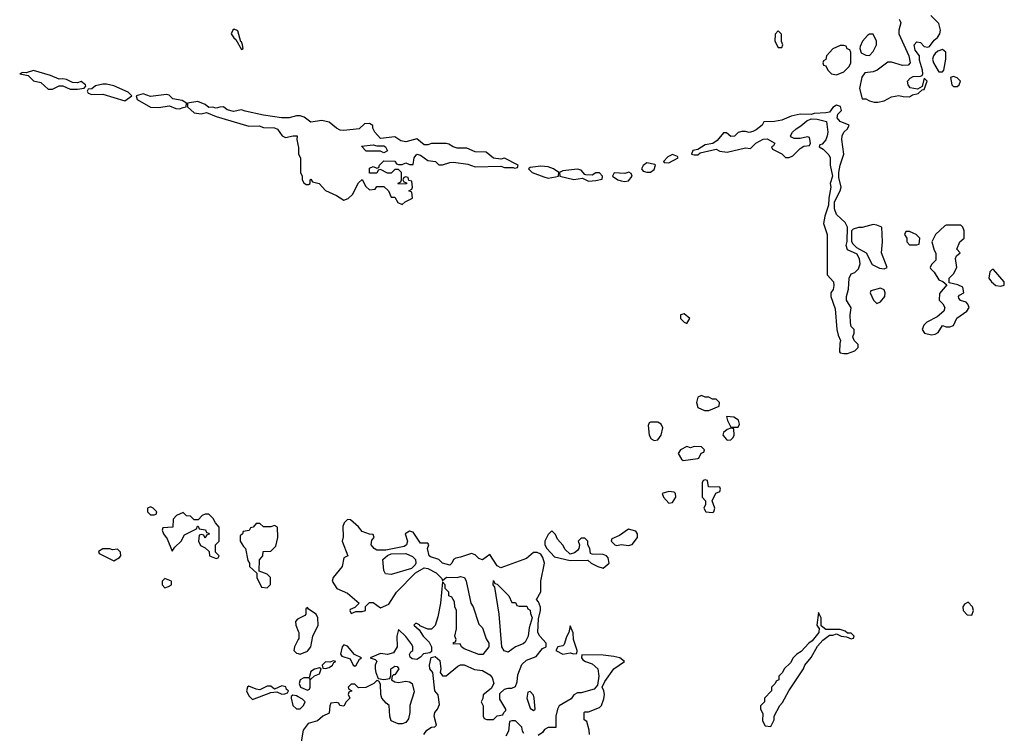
# Model space of a CAD drawing. Header units: inches. Extents: x 2701323 to 2964515, y 494916 to 722124.
# Tile 3 of 256: x 2738474 to 2743869, y 610937 to 614847. Entities that reach past the tile are written whole.
import ezdxf

# ---------------------------------------------------------------- set-up
doc = ezdxf.new("R2010")
doc.units = ezdxf.units.IN
doc.header["$MEASUREMENT"] = 0
doc.layers.add('C7631', color=7, linetype='Continuous')
doc.layers.add('C7641', color=7, linetype='Continuous')

msp = doc.modelspace()

# ---------------------------------------------------------------- linework, layer by layer
at = {"layer": 'C7631', "color": 2, "elevation": 2}
for points in [[(2739650, 614795.3), (2739642, 614790), (2739632, 614770), (2739647.1, 614747.1), (2739658.8, 614738.8), (2739690, 614684.7), (2739698, 614690), (2739695.3, 614710), (2739690, 614726), (2739686, 614726), (2739670, 614786)], [(2738550, 614569), (2738510, 614555.3), (2738490, 614558), (2738474, 614550), (2738521, 614541), (2738550, 614511.3), (2738590, 614502.8), (2738630, 614467.3), (2738654, 614466), (2738690, 614484.7), (2738710, 614484.7), (2738750, 614466.8), (2738790, 614467.3), (2738828, 614472), (2738836.4, 614483.6), (2738835.3, 614490), (2738810, 614508.7), (2738790, 614502), (2738763.1, 614503.1), (2738730, 614519), (2738710, 614524), (2738690, 614522), (2738642, 614542)], [(2738950, 614494), (2738930, 614494), (2738890, 614484), (2738870, 614468), (2738850, 614466), (2738843.6, 614456.4), (2738850, 614444.7), (2738870, 614438), (2738930, 614438.8), (2739050, 614402.8), (2739088, 614430), (2739068, 614450), (2738990, 614484)], [(2739150, 614441.2), (2739112, 614430), (2739118, 614410), (2739190, 614367.3), (2739234.2, 614365.8), (2739295.3, 614375.3), (2739330, 614361), (2739350, 614358.8), (2739370, 614366), (2739386, 614370), (2739388, 614390), (2739364.7, 614404.7), (2739313.6, 614413.6), (2739292.7, 614432.7), (2739278, 614438), (2739190, 614426.6)], [(2739190, 612178), (2739174, 612170), (2739174, 612150), (2739190, 612134), (2739210, 612134), (2739222, 612138), (2739226, 612150), (2739206, 612170)], [(2739370, 612146), (2739334, 612130), (2739314, 612110), (2739312.7, 612067.3), (2739258, 612062), (2739254, 612050), (2739262, 612030), (2739282.8, 612002.8), (2739310, 611934), (2739323.1, 611956.9), (2739358, 611990), (2739376.4, 612023.6), (2739442, 612058), (2739447.3, 612072.7), (2739452.7, 612072.7), (2739458, 612058), (2739491.6, 612051.6), (2739498, 612038), (2739510, 612034), (2739512.7, 612027.3), (2739498, 612022), (2739490, 612006), (2739482, 612022), (2739470, 612026), (2739458, 612022), (2739454, 611990), (2739465.4, 611965.4), (2739490, 611954), (2739512.7, 611932.7), (2739514, 611910), (2739550, 611894), (2739562, 611898), (2739566, 611910), (2739546, 611930), (2739546, 611970), (2739566, 611990), (2739567.3, 612067.3), (2739546, 612090), (2739534.6, 612114.6), (2739510, 612138), (2739490, 612138), (2739474, 612130), (2739452.7, 612107.3), (2739430, 612106), (2739410, 612126), (2739388.4, 612128.4)], [(2739790, 612086), (2739770, 612086), (2739752.7, 612067.3), (2739738, 612062), (2739731.6, 612048.4), (2739698, 612042), (2739694, 612030), (2739682, 612018), (2739682, 611990), (2739699.6, 611959.6), (2739712, 611950), (2739723.6, 611883.6), (2739734, 611870), (2739734, 611850), (2739774, 611814), (2739774, 611790), (2739798, 611738), (2739830, 611734), (2739847.3, 611752.7), (2739848, 611790), (2739830, 611808), (2739786, 611826), (2739787.3, 611887.3), (2739806, 611910), (2739807.3, 611932.7), (2739850, 611934), (2739878, 611962), (2739888, 612010), (2739887.3, 612067.3), (2739870, 612075.3), (2739850, 612068), (2739810, 612068)], [(2738930, 611948), (2738906.4, 611933.6), (2738910, 611922), (2738990, 611882), (2739020.4, 611899.6), (2739028, 611910), (2739026, 611930), (2739010, 611946), (2738982, 611942), (2738967.3, 611947.3)], [(2739270, 611786), (2739254, 611770), (2739254, 611750), (2739270, 611734), (2739290, 611742), (2739306, 611750), (2739306, 611770)], [(2739910, 611197.2), (2739870, 611178), (2739850, 611195.3), (2739830, 611195.3), (2739790, 611175.3), (2739770, 611178), (2739730, 611195.3), (2739722, 611190), (2739716, 611170), (2739730, 611142), (2739750, 611122), (2739850, 611161), (2739883.6, 611163.6), (2739910, 611152), (2739927.3, 611152.7), (2739942, 611158), (2739946, 611170), (2739936.4, 611176.4), (2739932.1, 611192.1)]]:
    msp.add_lwpolyline(points, close=True, dxfattribs=at)
for points in [[(2740000, 614321.2), (2739990, 614321.2), (2739950, 614309.3), (2739909.3, 614309.3), (2739810, 614324), (2739710, 614345.2), (2739690, 614354), (2739644.7, 614344.7), (2739610, 614354), (2739590, 614369), (2739570, 614368.7), (2739550, 614362), (2739530, 614368.7), (2739510, 614366), (2739490, 614382), (2739450, 614399), (2739394, 614390), (2739394, 614370), (2739430, 614336), (2739468.9, 614331.1), (2739498, 614338), (2739550, 614316), (2739730, 614264), (2739786.4, 614266.4), (2739810, 614256), (2739870, 614254.8), (2739886.4, 614246.4), (2739912, 614210), (2739930, 614201), (2739971.6, 614211.6), (2739994, 614210), (2739992, 614190), (2740000, 614154.4)], [(2740000, 611564.7), (2739996.9, 611563.1), (2739984.7, 611550), (2739986.8, 611530), (2740000, 611497)], [(2740000, 611450), (2739978.8, 611410), (2739976, 611390), (2739990, 611376), (2740000, 611373.4)], [(2740000, 611136.7), (2739990, 611142), (2739970, 611146), (2739962, 611138), (2739962, 611130), (2739971.3, 611090), (2739990, 611071.3), (2740000, 611071.3)]]:
    msp.add_lwpolyline(points, dxfattribs=at)
at = {"layer": 'C7641', "color": 2, "elevation": 2}
for points in [[(2743292, 614850), (2743298.8, 614838.8), (2743301, 614830), (2743290.8, 614790), (2743290.8, 614770), (2743344.7, 614650), (2743352, 614610), (2743342, 614598), (2743310, 614595.3), (2743250, 614615.3), (2743230, 614615.3), (2743172, 614570), (2743150, 614561.2), (2743104, 614556), (2743087.3, 614532.7), (2743074.8, 614470), (2743090, 614414), (2743110, 614414), (2743130, 614402), (2743156, 614396), (2743175.3, 614395.3), (2743210, 614402.8), (2743250, 614424), (2743290, 614432), (2743314.6, 614425.4), (2743350, 614424.7), (2743365.2, 614434.8), (2743396.5, 614443.5), (2743418, 614462), (2743430, 614464.7), (2743446, 614510), (2743430, 614526), (2743418, 614482), (2743392.7, 614467.3), (2743353.6, 614473.6), (2743342, 614490), (2743339, 614510), (2743352.7, 614527.3), (2743370, 614536), (2743410, 614538), (2743419, 614541), (2743422, 614550), (2743421.2, 614570), (2743404.7, 614624.7), (2743404, 614650), (2743380.9, 614680.9), (2743374, 614710), (2743390, 614726), (2743410, 614722.8), (2743430, 614701), (2743450, 614696), (2743459.3, 614700.7), (2743484.8, 614735.2), (2743502, 614750), (2743515.3, 614770), (2743519, 614790), (2743510, 614826), (2743466, 614870)], [(2740000, 614154.4), (2740001, 614150), (2740002, 614110), (2740012, 614090), (2740012, 614010), (2740022, 613990), (2740022, 613970), (2740030, 613954), (2740043.6, 613943.6), (2740056.4, 613943.6), (2740066, 613950), (2740066, 613970), (2740070, 613974), (2740078, 613958), (2740114, 613950), (2740150, 613912), (2740210, 613884.7), (2740250, 613858), (2740273.2, 613866.8), (2740298, 613890), (2740330, 613954), (2740350, 613972), (2740370, 613934), (2740390, 613914), (2740422, 613918), (2740430, 613934), (2740470, 613934), (2740494, 613910), (2740510, 613874), (2740530, 613874), (2740545.4, 613845.4), (2740570, 613834), (2740586, 613850), (2740626, 613870), (2740622, 613902), (2740606, 613910), (2740622, 613918), (2740626, 613930), (2740622, 613962), (2740606, 613966), (2740602, 613982), (2740590, 613986), (2740578, 613982), (2740574, 613970), (2740578, 613958), (2740594, 613954), (2740592.7, 613947.3), (2740550, 613946), (2740548, 613952), (2740562, 613958), (2740566, 613970), (2740566, 614010), (2740550, 614026), (2740530, 614026), (2740510, 614006), (2740490, 614006), (2740450, 614026), (2740438, 614022), (2740430, 614006), (2740390, 614006), (2740390, 614034), (2740410, 614042), (2740430, 614034), (2740442, 614038), (2740446, 614050), (2740470, 614074), (2740530, 614072), (2740538, 614058), (2740550, 614054), (2740570, 614054), (2740590, 614062), (2740610, 614054), (2740630, 614054), (2740635.3, 614090), (2740650, 614111), (2740670, 614104.7), (2740710, 614076), (2740752, 614070), (2740770, 614052), (2740790, 614052), (2740830, 614064.7), (2740850, 614066), (2740930, 614056), (2740970, 614041), (2741110, 614044.7), (2741130, 614038), (2741178, 614038), (2741186, 614034), (2741202, 614038), (2741206, 614050), (2741130, 614088.7), (2741110, 614082), (2741070, 614088), (2741030, 614122), (2740970, 614124), (2740923.1, 614143.1), (2740870, 614142.7), (2740848.7, 614150), (2740826, 614166), (2740810, 614169.3), (2740730.6, 614169.4), (2740710, 614160.9), (2740690, 614161.2), (2740650, 614194), (2740590, 614177.6), (2740563, 614183), (2740530, 614206), (2740450, 614195.3), (2740419.3, 614230), (2740408, 614252), (2740408, 614268), (2740390, 614278), (2740363.6, 614276.4), (2740334, 614250), (2740250, 614239.5), (2740230, 614242), (2740210, 614252), (2740170, 614285.2), (2740130, 614294), (2740070, 614286), (2740032.7, 614312.7), (2740010, 614321.2), (2740000, 614321.2)], [(2740689, 610930), (2740705.6, 610954.4), (2740730, 610971.3), (2740748, 610972), (2740758, 610982), (2740744, 611030), (2740749, 611050), (2740764, 611070), (2740774.6, 611094.6), (2740767.3, 611147.3), (2740748, 611170), (2740738, 611270), (2740722, 611290), (2740719, 611310), (2740728.4, 611351.6), (2740750, 611358), (2740775.9, 611335.9), (2740781, 611290), (2740778, 611270), (2740790, 611252), (2740810, 611252), (2740874.6, 611305.4), (2740890, 611312), (2740910, 611312), (2740966.4, 611286.4), (2741010, 611281), (2741050, 611258), (2741062, 611242), (2741071.3, 611210), (2741058, 611182), (2741012.7, 611147.3), (2741011.6, 611128.4), (2741002, 611110), (2741012.7, 611087.3), (2741014, 611030), (2741018, 611018), (2741032.7, 611012.7), (2741070, 611012), (2741090, 611032), (2741122, 611038), (2741126, 611050), (2741138, 611062), (2741138, 611070), (2741104, 611124), (2741104.7, 611155.3), (2741130, 611178), (2741150, 611184.7), (2741170, 611184.7), (2741190, 611194), (2741200.4, 611219.6), (2741203.1, 611256.9), (2741226, 611314), (2741250, 611338), (2741303.1, 611356.9), (2741339.3, 611400.7), (2741358, 611410), (2741358, 611430), (2741324, 611470), (2741313.2, 611490), (2741316.4, 611563.6), (2741328, 611610), (2741327.3, 611627.3), (2741316.4, 611656.4), (2741306, 611670), (2741328.4, 611711.6), (2741328.7, 611770), (2741349.2, 611870), (2741340.2, 611900.2), (2741330, 611918), (2741310, 611928), (2741290, 611928), (2741250, 611894), (2741110, 611844), (2741090, 611855.3), (2741050, 611917.2), (2741010, 611888), (2740990, 611894), (2740970, 611914), (2740950, 611922), (2740890, 611901.2), (2740862.8, 611897.2), (2740851, 611889), (2740842, 611870), (2740830, 611858), (2740790, 611868.7), (2740770, 611888.7), (2740724, 611904), (2740718, 611910), (2740708, 611950), (2740715.3, 611970), (2740710, 611978), (2740670, 611978), (2740630, 612039), (2740610, 612044), (2740586, 612030), (2740599.1, 611990), (2740594, 611970), (2740579.9, 611960.1), (2740479.8, 611940.2), (2740430, 611941.2), (2740415.3, 611950), (2740399, 611970), (2740404, 611996), (2740415.3, 612010), (2740410, 612026), (2740390, 612028), (2740350, 612042), (2740330, 612068), (2740287.3, 612107.3), (2740270, 612108), (2740252, 612090), (2740244.7, 612070), (2740246.4, 612013.6), (2740241, 611990), (2740271.1, 611908.9), (2740250, 611898), (2740241, 611850), (2740190.8, 611790), (2740186, 611770), (2740211.3, 611730), (2740270, 611704.7), (2740334, 611650), (2740310, 611626), (2740285.4, 611614.6), (2740282, 611610), (2740290, 611594), (2740316.4, 611603.6), (2740350, 611604), (2740368, 611610), (2740368, 611632), (2740390, 611654), (2740410, 611654), (2740450, 611624.7), (2740496, 611644), (2740539, 611710), (2740643.2, 611816.8), (2740690, 611842.8), (2740710, 611840.7), (2740756.1, 611816.1), (2740786, 611786), (2740790, 611774), (2740811.6, 611791.6), (2740870, 611791.3), (2740890, 611796), (2740910.4, 611790.4), (2740920.7, 611770), (2740946, 611650), (2740958, 611630), (2740990, 611534), (2741010, 611514), (2741030, 611454), (2741044.7, 611430), (2741044.7, 611410), (2741011.1, 611368.9), (2740990, 611368), (2740910, 611399), (2740895.3, 611410), (2740887.3, 611427.3), (2740850, 611426), (2740850, 611434), (2740862, 611438), (2740866, 611450), (2740858, 611470), (2740868, 611510), (2740868, 611610), (2740858, 611630), (2740856.4, 611656.4), (2740842, 611682), (2740826, 611690), (2740826, 611710), (2740806, 611730), (2740806, 611750), (2740790, 611766), (2740778.8, 611650), (2740764.5, 611575.5), (2740750, 611528), (2740730, 611508), (2740710, 611508), (2740666, 611526), (2740666, 611530), (2740650, 611538), (2740642, 611538), (2740634, 611530), (2740663.6, 611503.6), (2740684.7, 611470), (2740716.8, 611436.8), (2740730.7, 611410.7), (2740730, 611386), (2740722, 611378), (2740687.3, 611372.7), (2740670, 611354), (2740650, 611342), (2740624.7, 611344.7), (2740614, 611354), (2740609.2, 611369.2), (2740617.2, 611382.8), (2740628, 611390), (2740628.7, 611410), (2740623.1, 611423.1), (2740590, 611468), (2740550, 611506), (2740541, 611470), (2740542, 611410), (2740522, 611378), (2740490, 611369), (2740450, 611374), (2740394, 611350), (2740422, 611342), (2740431.6, 611331.6), (2740422, 611310), (2740422, 611290), (2740424.7, 611270), (2740438, 611238), (2740470, 611232), (2740502, 611238), (2740507.3, 611252.7), (2740508, 611290), (2740530, 611304.7), (2740542, 611302), (2740552, 611290), (2740530, 611258), (2740522, 611258), (2740514, 611250), (2740512, 611230), (2740530, 611218), (2740550, 611216), (2740590, 611222.8), (2740610, 611218.8), (2740624.7, 611210), (2740635.3, 611164.7), (2740611.3, 611090), (2740610.8, 611050), (2740603.5, 611016.5), (2740590, 610995.3), (2740570, 610988), (2740548, 610988), (2740510, 611006), (2740502, 611030), (2740498, 611090), (2740482, 611102), (2740459, 611130), (2740453.2, 611150), (2740450, 611206), (2740442, 611222), (2740430, 611226), (2740414, 611210), (2740370, 611188), (2740330, 611186), (2740310, 611206), (2740290, 611206), (2740274, 611190), (2740278, 611178), (2740294, 611170), (2740278, 611162), (2740274, 611150), (2740282, 611130), (2740262, 611110), (2740250, 611086), (2740228.7, 611088.7), (2740222, 611102), (2740210, 611106), (2740178, 611102), (2740172.7, 611087.3), (2740170, 611048), (2740134, 611030), (2740106, 611006), (2740054, 610990), (2740026.4, 610953.6), (2740016, 610890)], [(2740000, 611373.4), (2740010, 611370.8), (2740050, 611386.8), (2740069, 611410), (2740080.9, 611470), (2740109, 611530), (2740108, 611570), (2740098, 611590), (2740056.4, 611616.4), (2740050, 611626), (2740042, 611618), (2740042, 611590), (2740036.9, 611583.1), (2740000, 611564.7)], [(2740000, 611497), (2740002.8, 611490), (2740003.5, 611456.5), (2740000, 611450)], [(2741595.3, 610930), (2741594.6, 610954.6), (2741582, 611002), (2741566, 611010), (2741566, 611050), (2741570, 611054), (2741590, 611054), (2741650, 611078), (2741662, 611090), (2741674.6, 611125.4), (2741678, 611150), (2741675.3, 611170), (2741666, 611190), (2741680.2, 611219.8), (2741729.3, 611290.7), (2741788, 611330), (2741762, 611350), (2741730, 611358.4), (2741670, 611365.2), (2741554, 611366), (2741552, 611350), (2741559.6, 611339.6), (2741574, 611330), (2741610, 611318), (2741641, 611290), (2741646.8, 611250), (2741639.6, 611200.4), (2741622, 611178), (2741550, 611158), (2741530, 611158), (2741510, 611148), (2741494.8, 611125.2), (2741430, 611088), (2741421, 611070), (2741412, 611030), (2741411.3, 610968.7), (2741370, 610968), (2741350, 610958), (2741338, 610942), (2741315.3, 610924.7)], [(2740000, 611071.3), (2740010, 611071.3), (2740028.7, 611090), (2740038, 611110), (2740024, 611124), (2740000, 611136.7)], [(2741236.4, 610936.4), (2741228.4, 610948.4), (2741226, 610970), (2741190, 611006), (2741170, 611006), (2741158, 611002), (2741151.6, 610948.4), (2741138, 610922)]]:
    msp.add_lwpolyline(points, dxfattribs=at)
for points in [[(2742630, 614786), (2742612.7, 614767.3), (2742612, 614730), (2742630, 614694), (2742650, 614694), (2742655.3, 614710), (2742648, 614728), (2742647.3, 614767.3)], [(2743150, 614768), (2743130, 614768), (2743119.6, 614760.4), (2743091.1, 614728.9), (2743079.6, 614700.4), (2743078, 614690), (2743084.7, 614664.7), (2743110, 614652), (2743130, 614651.3), (2743150, 614672), (2743169, 614710), (2743168.7, 614730)], [(2742990, 614706), (2742970, 614706), (2742930, 614688), (2742894, 614650), (2742891.6, 614628.4), (2742878, 614622), (2742874, 614610), (2742878, 614598), (2742890, 614594), (2742902, 614570), (2742922, 614550), (2742950, 614544.7), (2742990, 614562), (2743018, 614590), (2743028, 614610), (2743027.3, 614667.3), (2743022, 614682), (2743008, 614688), (2743002, 614702)], [(2743530, 614684), (2743504.9, 614675.1), (2743490, 614662), (2743481, 614650), (2743476, 614630), (2743481, 614610), (2743506.4, 614566.4), (2743510, 614562), (2743530, 614562), (2743538, 614570), (2743548.7, 614630), (2743548.7, 614670)], [(2743590, 614535.3), (2743574, 614530), (2743581, 614490), (2743590, 614481), (2743610, 614481), (2743622, 614490), (2743628.7, 614510), (2743610, 614528.7)], [(2742950, 614379), (2742930, 614365.2), (2742910, 614341.2), (2742890, 614336), (2742826.8, 614333.2), (2742810, 614328), (2742750, 614329.2), (2742701.4, 614318.6), (2742650, 614297.2), (2742609.2, 614289.2), (2742552, 614288), (2742542, 614270), (2742510, 614244), (2742490, 614234), (2742470, 614229.2), (2742450, 614235.3), (2742430, 614235.3), (2742411, 614229), (2742390, 614208.7), (2742370, 614208), (2742347.3, 614227.3), (2742330, 614228), (2742294.8, 614185.2), (2742271.3, 614168.7), (2742230, 614162), (2742190, 614135.3), (2742162, 614130), (2742154, 614110), (2742170, 614106), (2742190, 614106), (2742203.1, 614116.9), (2742290, 614138), (2742310, 614126), (2742350, 614121), (2742450, 614144.7), (2742478, 614142), (2742508, 614170), (2742546.6, 614193.4), (2742570, 614194.8), (2742611.3, 614170), (2742603.6, 614156.4), (2742594, 614150), (2742598, 614138), (2742650, 614112), (2742670, 614092), (2742690, 614092), (2742710, 614102), (2742750, 614142), (2742770, 614154), (2742802, 614158), (2742806, 614170), (2742802, 614202), (2742790, 614206), (2742750, 614195.3), (2742716.4, 614196.4), (2742703.1, 614203.1), (2742698, 614210), (2742709, 614230), (2742729, 614250), (2742754.5, 614265.5), (2742786.3, 614293.7), (2742810, 614304), (2742842.8, 614302.8), (2742894, 614290), (2742901, 614230), (2742898.8, 614210), (2742890, 614188), (2742870, 614166), (2742858, 614162), (2742854, 614150), (2742876.9, 614136.9), (2742907.5, 614107.5), (2742914, 614090), (2742914.8, 614050), (2742927.3, 613990), (2742914.8, 613950), (2742918.8, 613930), (2742907.3, 613870), (2742904.9, 613830), (2742884.9, 613770), (2742878.8, 613730), (2742897.3, 613670), (2742897.3, 613450), (2742933.4, 613410), (2742935.5, 613390), (2742930.4, 613369.6), (2742918.8, 613350), (2742918.8, 613330), (2742942.5, 613262.5), (2742950.7, 613150), (2742958, 613118), (2742972, 613090), (2742966.8, 613073.2), (2742966.4, 613026.4), (2742970, 613022), (2742990, 613018.8), (2743010, 613018.8), (2743030, 613026), (2743050, 613032), (2743068, 613050), (2743067.3, 613067.3), (2743046, 613090), (2743038, 613110), (2743046, 613130), (2743046, 613150), (2743030, 613166), (2743025.6, 613185.6), (2743024, 613230), (2743028.9, 613268.9), (2743004, 613310), (2743004, 613330), (2743015.3, 613370), (2743018, 613430), (2743030, 613454), (2743050, 613462), (2743070, 613482), (2743079, 613510), (2743074.6, 613534.6), (2743062, 613562), (2743010, 613586), (2743002, 613610), (2743008.4, 613631.6), (2743008.7, 613710), (2742996.5, 613736.5), (2742950, 613779), (2742938, 613810), (2742939, 613850), (2742969, 613910), (2742974, 613930), (2742962, 613982), (2742961.2, 614010), (2742969.2, 614050), (2742989.2, 614110), (2742979.3, 614190), (2742981.2, 614210), (2742989.5, 614230.5), (2743008.7, 614250), (2743018, 614270), (2742968.7, 614290), (2742953.2, 614310), (2742957.2, 614330), (2742976, 614350), (2742971.5, 614371.5)], [(2740430, 614156), (2740470, 614156), (2740478, 614150), (2740490, 614128), (2740470, 614118), (2740450, 614126), (2740372.7, 614127.3), (2740346, 614154), (2740410, 614161)], [(2742050, 614108.7), (2742024.5, 614095.5), (2742002, 614070), (2742005.4, 614065.4), (2742030, 614062.8), (2742082, 614090), (2742078, 614098)], [(2741330, 614045.2), (2741270, 614038), (2741262, 614030), (2741282, 614010), (2741345.8, 613985.8), (2741370, 613978.8), (2741410, 613986), (2741426, 613990), (2741428, 614010), (2741398, 614030), (2741370, 614041.2)], [(2741530, 614029), (2741450, 614019), (2741432, 614010), (2741434, 613990), (2741510, 613971), (2741558, 613978), (2741590, 613962.8), (2741630, 613966.8), (2741666, 613974), (2741668, 613990), (2741650, 614008), (2741630, 614008), (2741610, 613995.3), (2741576.4, 613996.4), (2741570, 613998), (2741550, 614022)], [(2741910, 614062), (2741890, 614048), (2741881, 614030), (2741890, 614018), (2741910, 614011), (2741930, 614011.3), (2741950, 614026), (2741958, 614050), (2741954.6, 614054.6)], [(2741812, 614012), (2741790, 614005.2), (2741732, 614008), (2741722, 613990), (2741752, 613970), (2741770, 613964), (2741790, 613960.7), (2741810, 613964), (2741829, 613990), (2741824, 614004)], [(2743150, 613724), (2743090.7, 613709.3), (2743070, 613709), (2743041, 613699), (2743032, 613690), (2743031.1, 613668.9), (2743031.3, 613631.3), (2743039.6, 613619.6), (2743058, 613598), (2743112, 613570), (2743145.4, 613505.4), (2743185.4, 613485.4), (2743210, 613482), (2743226, 613490), (2743195.3, 613570), (2743202, 613630), (2743198, 613710), (2743170, 613722)], [(2743630, 613722), (2743550, 613722), (2743542, 613718), (2743491, 613670), (2743471.3, 613630), (2743483.6, 613583.6), (2743492.7, 613567.3), (2743494, 613530), (2743470, 613506), (2743462, 613490), (2743463.6, 613483.6), (2743483.6, 613463.6), (2743510, 613422), (2743532.7, 613412.7), (2743554, 613394), (2743512.7, 613347.3), (2743512, 613310), (2743532, 613290), (2743542, 613270), (2743538, 613250), (2743501, 613219), (2743444.7, 613190), (2743427.3, 613172.7), (2743418.8, 613150), (2743432, 613130), (2743470, 613120.5), (2743490, 613124), (2743506, 613134), (2743530, 613172), (2743550, 613164.7), (2743570, 613164.7), (2743590, 613172), (2743609, 613211), (2743664, 613250), (2743675.3, 613270), (2743668.9, 613288.9), (2743659, 613299), (2743628.4, 613308.4), (2743620.4, 613320.4), (2743618, 613330), (2743623.1, 613336.9), (2743646, 613350), (2743642, 613382), (2743614.6, 613394.6), (2743566, 613406), (2743566, 613430), (2743590, 613454), (2743608.7, 613490), (2743602, 613538), (2743607.3, 613552.7), (2743626, 613570), (2743608, 613590), (2743625.2, 613630), (2743648.7, 613650), (2743649, 613690), (2743642, 613710)], [(2743350, 613686), (2743330, 613686), (2743322, 613670), (2743334, 613650), (2743334, 613630), (2743350, 613614), (2743390, 613614), (2743402, 613618), (2743406, 613650), (2743386, 613670), (2743370, 613678)], [(2743810, 613478), (2743802, 613478), (2743790, 613466), (2743784.7, 613430), (2743798, 613410), (2743822, 613390), (2743850, 613386.8), (2743868, 613392), (2743868.7, 613410)], [(2743190, 613375.3), (2743138, 613362), (2743134, 613350), (2743152, 613310), (2743170, 613292), (2743190, 613302), (2743214, 613330), (2743215.3, 613350), (2743210, 613366)], [(2742115.3, 613235.3), (2742094, 613230), (2742094, 613210), (2742114, 613190), (2742130, 613182), (2742146, 613210)], [(2742210, 612788), (2742190, 612778), (2742182, 612750), (2742190, 612722), (2742225.4, 612705.4), (2742250, 612706), (2742306, 612730), (2742308, 612750), (2742290, 612768), (2742270, 612768.7), (2742250, 612779), (2742230, 612779)], [(2742346.4, 612673.6), (2742351.3, 612650), (2742370, 612614), (2742410, 612614), (2742418, 612630), (2742412.9, 612652.9), (2742386, 612670)], [(2741970, 612642), (2741930, 612642), (2741922.8, 612637.2), (2741916.9, 612623.1), (2741922, 612570), (2741934, 612550), (2741950, 612542), (2741970, 612544.7), (2741988.7, 612570), (2741998, 612610), (2741988, 612630)], [(2742370, 612608), (2742350, 612601.2), (2742330, 612586), (2742327.3, 612570), (2742346.2, 612546.2), (2742350, 612542.8), (2742370, 612544.7), (2742383.1, 612556.9), (2742388.7, 612570), (2742386, 612606)], [(2742170, 612508), (2742150, 612502), (2742130, 612508), (2742094, 612490), (2742082, 612470), (2742099.6, 612439.6), (2742110, 612432), (2742190, 612442), (2742195.3, 612444.7), (2742207.3, 612472.7), (2742222, 612478), (2742226, 612490), (2742210, 612506)], [(2742230, 612326), (2742218, 612322), (2742214, 612310), (2742214, 612230), (2742232, 612210), (2742232, 612190), (2742222, 612170), (2742234, 612150), (2742270, 612146), (2742278, 612150), (2742282, 612170), (2742268, 612210), (2742287.3, 612252.7), (2742310, 612262), (2742314.6, 612274.6), (2742310, 612286), (2742247.3, 612287.3), (2742242, 612322)], [(2742030, 612262), (2741994, 612250), (2742002, 612230), (2742030, 612198), (2742050, 612202), (2742068.7, 612230), (2742068, 612250), (2742059, 612259)], [(2741390, 612046), (2741370, 612026), (2741352, 611990), (2741352, 611970), (2741362, 611950), (2741403.8, 611903.8), (2741490, 611884), (2741586, 611886), (2741604.7, 611870), (2741641, 611850), (2741670, 611842), (2741704, 611870), (2741698, 611898), (2741689.3, 611909.3), (2741670, 611917.2), (2741610, 611918), (2741602, 611922), (2741598, 611950), (2741586, 611970), (2741586, 611990), (2741570, 612006), (2741550, 612006), (2741534, 611990), (2741542, 611970), (2741538, 611950), (2741530, 611938), (2741514.4, 611925.6), (2741490, 611919), (2741463.2, 611943.2), (2741450, 611968), (2741420.2, 612000.2), (2741410, 612026)], [(2741810, 612055.3), (2741759.8, 612020.2), (2741718, 612002), (2741714, 611990), (2741734, 611970), (2741746.4, 611966.4), (2741770, 611971.3), (2741810, 611966), (2741830, 611970.8), (2741858.4, 612010), (2741859.3, 612030), (2741850, 612044)], [(2740510, 611806.6), (2740478, 611810), (2740469.3, 611829.3), (2740464, 611890), (2740488.7, 611911.3), (2740510, 611921), (2740590, 611922.4), (2740625.9, 611905.8), (2740642, 611890), (2740644.9, 611870), (2740640.7, 611859.3), (2740620.7, 611839.3)], [(2741170, 611654), (2741190, 611654), (2741198, 611638), (2741210, 611634), (2741252.7, 611632.7), (2741258, 611618), (2741271.6, 611611.6), (2741272.7, 611592.7), (2741282, 611570), (2741264.7, 611515.3), (2741260.5, 611470), (2741243.8, 611436.2), (2741232.7, 611427.3), (2741191, 611410), (2741150, 611382), (2741128.9, 611388.9), (2741115.3, 611410), (2741101.2, 611590), (2741078, 611738), (2741069, 611750), (2741070, 611774), (2741078, 611758), (2741090, 611754), (2741154, 611690)], [(2743670, 611655.1), (2743650, 611644), (2743640.7, 611630), (2743644, 611610), (2743665.5, 611585.5), (2743690, 611584), (2743699.5, 611610), (2743695.1, 611630)], [(2742850, 611598), (2742842, 611530), (2742850, 611514), (2742854, 611514), (2742852, 611490), (2742816.8, 611443.2), (2742798, 611430), (2742754.8, 611385.2), (2742732, 611370), (2742712, 611350), (2742696.9, 611323.1), (2742662, 611290), (2742654, 611270), (2742634, 611250), (2742634, 611230), (2742618, 611222), (2742614, 611210), (2742594, 611190), (2742594, 611170), (2742554, 611130), (2742554, 611110), (2742532.7, 611087.3), (2742532, 611070), (2742545.4, 611045.4), (2742544.7, 611004.7), (2742558, 610978), (2742590, 610974), (2742608, 611010), (2742608, 611030), (2742638, 611090), (2742653.6, 611106.4), (2742688, 611170), (2742768, 611290), (2742775.3, 611310), (2742810, 611352), (2742845.2, 611414.8), (2742873.6, 611446.4), (2742910, 611474), (2742930, 611474), (2742950, 611482), (2742974, 611470), (2743004.7, 611464.7), (2743030, 611454), (2743042, 611458), (2743046, 611470), (2743030, 611486), (2743010, 611486), (2742996.4, 611496.4), (2742970, 611506), (2742890, 611506), (2742866, 611526), (2742866, 611570)], [(2741490, 611526), (2741482, 611490), (2741470, 611466), (2741457.3, 611422.7), (2741450, 611415.3), (2741422, 611410), (2741412, 611390), (2741450, 611371.3), (2741490, 611378), (2741510, 611372), (2741526, 611374), (2741528, 611390), (2741508, 611450), (2741507.3, 611487.3)], [(2740250, 611422), (2740241, 611410), (2740231.3, 611370), (2740239.6, 611359.6), (2740284.7, 611344.7), (2740302, 611310), (2740310, 611304.7), (2740318, 611310), (2740336.4, 611343.6), (2740346, 611350), (2740308.4, 611368.4), (2740270, 611414)], [(2740193.2, 611333.2), (2740172.7, 611327.3), (2740150, 611328), (2740132, 611310), (2740134, 611294), (2740150, 611292), (2740170, 611298), (2740188, 611310), (2740194.6, 611325.4), (2740206, 611330)], [(2740116.4, 611296.4), (2740090, 611288.7), (2740070, 611275.3), (2740059.6, 611240.4), (2740030, 611241.2), (2740011.3, 611230), (2740006, 611210), (2740012, 611190), (2740050, 611174), (2740062, 611178), (2740066, 611190), (2740066, 611230), (2740062, 611238), (2740070, 611234), (2740088.4, 611251.6), (2740116.5, 611263.5), (2740126, 611290)], [(2741270, 611166), (2741258, 611162), (2741252, 611130), (2741270, 611074), (2741290, 611062), (2741298, 611070), (2741293.2, 611130), (2741290, 611146)]]:
    msp.add_lwpolyline(points, close=True, dxfattribs=at)

doc.saveas('drawing.dxf')
